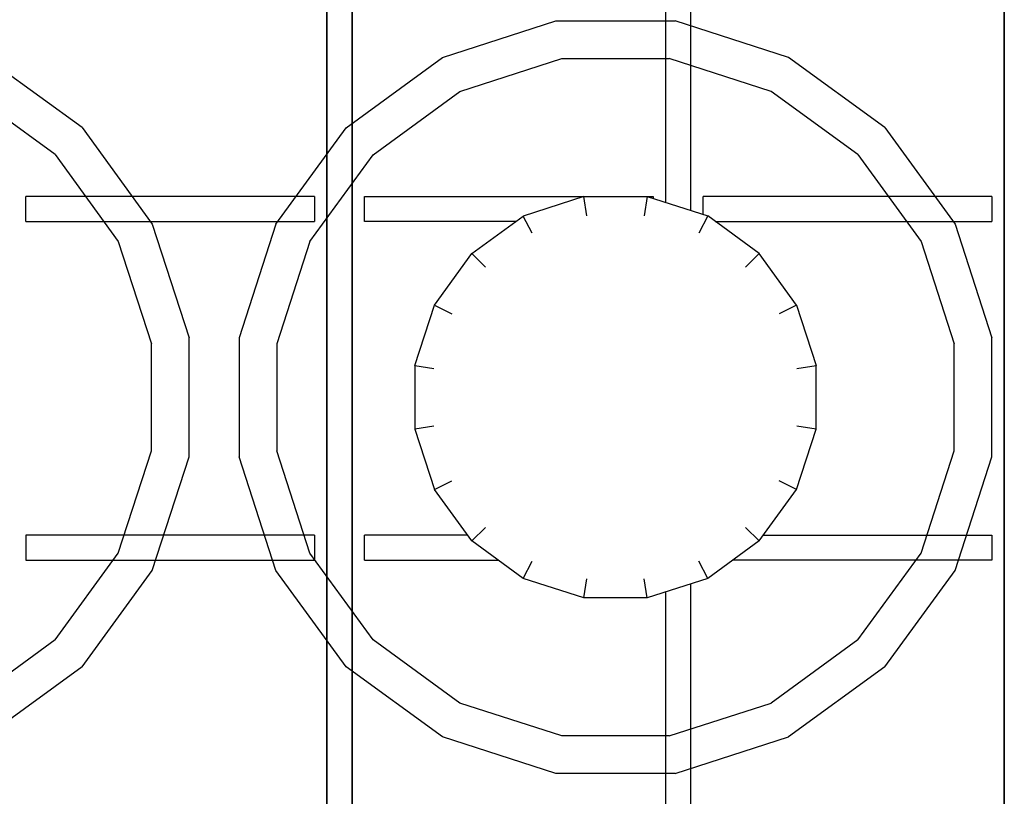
# Model space of a CAD drawing. Header units: millimetres. Extents: x 0 to 40100, y 0 to 29075.
# Tile 51 of 119: x 8727 to 8805, y 25597 to 25659. Entities that reach past the tile are written whole.
import ezdxf

# ---------------------------------------------------------------- set-up
doc = ezdxf.new("R2010")
doc.units = ezdxf.units.MM
doc.header["$MEASUREMENT"] = 0
doc.linetypes.add('AUSGEZOGEN', pattern=[0, 0])
doc.layers.get('0').update_dxf_attribs({"linetype": 'CONTINUOUS'})
doc.layers.add('ibmp_KT_Geräte-bauseits', color=7, linetype='AUSGEZOGEN', true_color=0x008000)
doc.styles.get("Standard").update_dxf_attribs({"font": 'TXT.SHX'})

# ---------------------------------------------------------------- blocks, each defined once
blk = doc.blocks.new('BLOCK_00415')
at = {"layer": 'ibmp_KT_Geräte-bauseits', "color": 0, "linetype": 'AUSGEZOGEN', "true_color": 0x000000}
for p, q in [((8751.1, 25725.1), (8751.1, 25347.1)), ((8753.1, 25347.1), (8753.1, 25725.1)), ((8805.1, 25725.1), (8805.1, 25347.1)), ((8780.1, 25643.98), (8780.1, 25676.22)), ((8778.1, 25675.58), (8778.1, 25644.62)), ((8760.31, 25656.16), (8769.35, 25659.1)), ((8769.35, 25659.1), (8778.85, 25659.1)), ((8787.89, 25656.16), (8778.85, 25659.1)), ((8731.58, 25650.58), (8723.89, 25656.16)), ((8752.62, 25650.56), (8760.31, 25656.16)), ((8795.58, 25650.58), (8787.89, 25656.16)), ((8761.69, 25653.46), (8769.83, 25656.1)), ((8769.83, 25656.1), (8778.38, 25656.1)), ((8786.51, 25653.46), (8778.38, 25656.1)), ((8729.43, 25648.44), (8722.51, 25653.46)), ((8754.77, 25648.42), (8761.69, 25653.46)), ((8793.43, 25648.44), (8786.51, 25653.46)), ((8731.58, 25650.58), (8737.17, 25642.88)), ((8747.03, 25642.88), (8752.62, 25650.56)), ((8795.58, 25650.58), (8801.17, 25642.88)), ((8729.43, 25648.44), (8734.46, 25641.5)), ((8749.74, 25641.5), (8754.77, 25648.42)), ((8793.43, 25648.44), (8798.46, 25641.5)), ((8727.1, 25643.1), (8727.1, 25645.1)), ((8750.1, 25645.1), (8727.1, 25645.1)), ((8750.1, 25645.1), (8750.1, 25643.1)), ((8754.1, 25645.1), (8777.1, 25645.1)), ((8754.1, 25643.1), (8754.1, 25645.1)), ((8771.57, 25645.1), (8766.75, 25643.52)), ((8771.81, 25643.56), (8771.57, 25645.1)), ((8776.63, 25645.1), (8776.39, 25643.56)), ((8776.63, 25645.1), (8781.45, 25643.54)), ((8777.1, 25645.1), (8777.1, 25644.94)), ((8781.1, 25643.64), (8781.1, 25645.1)), ((8804.1, 25645.1), (8781.1, 25645.1)), ((8804.1, 25645.1), (8804.1, 25643.1)), ((8727.1, 25643.1), (8750.1, 25643.1)), ((8737.17, 25642.88), (8740.1, 25633.84)), ((8747.03, 25642.88), (8744.1, 25633.84)), ((8766.16, 25643.1), (8754.1, 25643.1)), ((8762.64, 25640.54), (8766.75, 25643.52)), ((8767.45, 25642.16), (8766.75, 25643.52)), ((8781.45, 25643.54), (8780.75, 25642.16)), ((8785.56, 25640.56), (8781.45, 25643.54)), ((8782.06, 25643.1), (8804.1, 25643.1)), ((8801.17, 25642.88), (8804.1, 25633.84)), ((8734.46, 25641.5), (8737.1, 25633.36)), ((8749.74, 25641.5), (8747.1, 25633.36)), ((8798.46, 25641.5), (8801.1, 25633.36)), ((8759.66, 25636.44), (8762.64, 25640.54)), ((8762.64, 25640.54), (8763.73, 25639.46)), ((8785.56, 25640.56), (8784.47, 25639.46)), ((8788.54, 25636.44), (8785.56, 25640.56)), ((8758.1, 25631.62), (8759.66, 25636.44)), ((8759.66, 25636.44), (8761.04, 25635.74)), ((8788.54, 25636.44), (8787.16, 25635.74)), ((8788.54, 25636.44), (8790.1, 25631.62)), ((8740.1, 25624.34), (8740.1, 25633.84)), ((8744.1, 25633.84), (8744.1, 25624.34)), ((8804.1, 25624.34), (8804.1, 25633.84)), ((8737.1, 25624.82), (8737.1, 25633.36)), ((8747.1, 25633.36), (8747.1, 25624.82)), ((8801.1, 25624.82), (8801.1, 25633.36)), ((8758.1, 25631.62), (8759.63, 25631.38)), ((8758.1, 25631.62), (8758.1, 25626.56)), ((8788.57, 25631.38), (8790.1, 25631.62)), ((8790.1, 25626.56), (8790.1, 25631.62)), ((8759.63, 25626.8), (8758.1, 25626.56)), ((8758.1, 25626.56), (8759.67, 25621.74)), ((8788.54, 25621.74), (8790.1, 25626.56)), ((8790.1, 25626.56), (8788.57, 25626.8)), ((8734.46, 25616.68), (8737.1, 25624.82)), ((8749.74, 25616.68), (8747.1, 25624.82)), ((8798.46, 25616.68), (8801.1, 25624.82)), ((8737.17, 25615.3), (8740.1, 25624.34)), ((8747.03, 25615.3), (8744.1, 25624.34)), ((8801.17, 25615.3), (8804.1, 25624.34)), ((8759.67, 25621.74), (8761.04, 25622.44)), ((8788.54, 25621.74), (8787.16, 25622.44)), ((8762.65, 25617.64), (8759.67, 25621.74)), ((8785.56, 25617.64), (8788.54, 25621.74)), ((8763.74, 25618.72), (8762.65, 25617.64)), ((8784.47, 25618.72), (8785.56, 25617.64)), ((8727.1, 25618.1), (8727.1, 25616.1)), ((8750.1, 25618.1), (8727.1, 25618.1)), ((8750.1, 25618.1), (8750.1, 25616.1)), ((8754.1, 25616.1), (8754.1, 25618.1)), ((8762.32, 25618.1), (8754.1, 25618.1)), ((8785.89, 25618.1), (8804.1, 25618.1)), ((8804.1, 25618.1), (8804.1, 25616.1)), ((8766.75, 25614.66), (8762.65, 25617.64)), ((8785.56, 25617.64), (8781.45, 25614.66)), ((8729.43, 25609.76), (8734.46, 25616.68)), ((8749.75, 25616.68), (8749.74, 25616.68)), ((8754.77, 25609.76), (8749.74, 25616.68)), ((8793.43, 25609.76), (8798.46, 25616.68)), ((8727.1, 25616.1), (8750.1, 25616.1)), ((8754.1, 25616.1), (8764.77, 25616.1)), ((8766.75, 25614.66), (8767.45, 25616.04)), ((8781.45, 25614.66), (8780.75, 25616.04)), ((8804.1, 25616.1), (8783.44, 25616.1)), ((8731.58, 25607.62), (8737.17, 25615.3)), ((8747.04, 25615.3), (8747.03, 25615.3)), ((8752.62, 25607.62), (8747.03, 25615.3)), ((8771.57, 25613.1), (8766.75, 25614.66)), ((8771.57, 25613.1), (8771.81, 25614.62)), ((8776.63, 25613.1), (8776.39, 25614.62)), ((8781.45, 25614.66), (8776.63, 25613.1)), ((8795.58, 25607.62), (8801.17, 25615.3)), ((8780.1, 25581.98), (8780.1, 25614.22)), ((8776.63, 25613.1), (8771.57, 25613.1)), ((8778.1, 25613.58), (8778.1, 25582.62)), ((8729.43, 25609.76), (8722.51, 25604.72)), ((8754.77, 25609.76), (8754.78, 25609.76)), ((8761.69, 25604.72), (8754.77, 25609.76)), ((8793.43, 25609.76), (8786.51, 25604.72)), ((8731.58, 25607.62), (8723.89, 25602.02)), ((8752.62, 25607.62), (8752.63, 25607.62)), ((8760.31, 25602.02), (8752.62, 25607.62)), ((8795.58, 25607.62), (8787.89, 25602.02)), ((8769.83, 25602.1), (8761.69, 25604.72)), ((8778.38, 25602.1), (8786.51, 25604.72)), ((8769.35, 25599.1), (8760.31, 25602.02)), ((8778.38, 25602.1), (8769.83, 25602.1)), ((8778.85, 25599.1), (8787.89, 25602.02)), ((8778.85, 25599.1), (8769.35, 25599.1))]:
    blk.add_line(p, q, dxfattribs=at)
at = {"color": 0, "true_color": 0x000000}
blk.add_attdef('', (0, 0), '', height=1, dxfattribs=at)
blk = doc.blocks.new('BLOCK_00416')
at = {"layer": 'ibmp_KT_Geräte-bauseits', "color": 0, "linetype": 'AUSGEZOGEN', "true_color": 0x000000}
for p, q in [((8751.1, 25347.1), (8751.1, 25725.1)), ((8753.1, 25725.1), (8753.1, 25347.1)), ((8805.1, 25347.1), (8805.1, 25725.1)), ((8780.1, 25643.98), (8780.1, 25676.22)), ((8778.1, 25675.58), (8778.1, 25644.62)), ((8760.31, 25656.16), (8769.35, 25659.1)), ((8769.35, 25659.1), (8778.85, 25659.1)), ((8787.89, 25656.16), (8778.85, 25659.1)), ((8731.58, 25650.58), (8723.89, 25656.16)), ((8752.62, 25650.56), (8760.31, 25656.16)), ((8795.58, 25650.58), (8787.89, 25656.16)), ((8761.69, 25653.46), (8769.83, 25656.1)), ((8769.83, 25656.1), (8778.38, 25656.1)), ((8786.51, 25653.46), (8778.38, 25656.1)), ((8729.43, 25648.44), (8722.51, 25653.46)), ((8754.77, 25648.42), (8761.69, 25653.46)), ((8793.43, 25648.44), (8786.51, 25653.46)), ((8731.58, 25650.58), (8737.17, 25642.88)), ((8747.03, 25642.88), (8752.62, 25650.56)), ((8795.58, 25650.58), (8801.17, 25642.88)), ((8729.43, 25648.44), (8734.46, 25641.5)), ((8749.74, 25641.5), (8754.77, 25648.42)), ((8793.43, 25648.44), (8798.46, 25641.5)), ((8727.1, 25643.1), (8727.1, 25645.1)), ((8750.1, 25645.1), (8727.1, 25645.1)), ((8750.1, 25645.1), (8750.1, 25643.1)), ((8754.1, 25645.1), (8777.1, 25645.1)), ((8754.1, 25643.1), (8754.1, 25645.1)), ((8771.57, 25645.1), (8766.75, 25643.52)), ((8771.81, 25643.56), (8771.57, 25645.1)), ((8776.63, 25645.1), (8776.39, 25643.56)), ((8776.63, 25645.1), (8781.45, 25643.54)), ((8777.1, 25645.1), (8777.1, 25644.94)), ((8781.1, 25643.64), (8781.1, 25645.1)), ((8804.1, 25645.1), (8781.1, 25645.1)), ((8804.1, 25645.1), (8804.1, 25643.1)), ((8727.1, 25643.1), (8750.1, 25643.1)), ((8737.17, 25642.88), (8740.1, 25633.84)), ((8747.03, 25642.88), (8744.1, 25633.84)), ((8766.16, 25643.1), (8754.1, 25643.1)), ((8762.64, 25640.54), (8766.75, 25643.52)), ((8767.45, 25642.16), (8766.75, 25643.52)), ((8781.45, 25643.54), (8780.75, 25642.16)), ((8785.56, 25640.56), (8781.45, 25643.54)), ((8782.06, 25643.1), (8804.1, 25643.1)), ((8801.17, 25642.88), (8804.1, 25633.84)), ((8734.46, 25641.5), (8737.1, 25633.36)), ((8749.74, 25641.5), (8747.1, 25633.36)), ((8798.46, 25641.5), (8801.1, 25633.36)), ((8759.66, 25636.44), (8762.64, 25640.54)), ((8762.64, 25640.54), (8763.73, 25639.46)), ((8785.56, 25640.56), (8784.47, 25639.46)), ((8788.54, 25636.44), (8785.56, 25640.56)), ((8758.1, 25631.62), (8759.66, 25636.44)), ((8759.66, 25636.44), (8761.04, 25635.74)), ((8788.54, 25636.44), (8787.16, 25635.74)), ((8788.54, 25636.44), (8790.1, 25631.62)), ((8740.1, 25624.34), (8740.1, 25633.84)), ((8744.1, 25633.84), (8744.1, 25624.34)), ((8804.1, 25624.34), (8804.1, 25633.84)), ((8737.1, 25624.82), (8737.1, 25633.36)), ((8747.1, 25633.36), (8747.1, 25624.82)), ((8801.1, 25624.82), (8801.1, 25633.36)), ((8758.1, 25631.62), (8759.63, 25631.38)), ((8758.1, 25631.62), (8758.1, 25626.56)), ((8788.57, 25631.38), (8790.1, 25631.62)), ((8790.1, 25626.56), (8790.1, 25631.62)), ((8759.63, 25626.8), (8758.1, 25626.56)), ((8758.1, 25626.56), (8759.67, 25621.74)), ((8788.54, 25621.74), (8790.1, 25626.56)), ((8790.1, 25626.56), (8788.57, 25626.8)), ((8734.46, 25616.68), (8737.1, 25624.82)), ((8749.74, 25616.68), (8747.1, 25624.82)), ((8798.46, 25616.68), (8801.1, 25624.82)), ((8737.17, 25615.3), (8740.1, 25624.34)), ((8747.03, 25615.3), (8744.1, 25624.34)), ((8801.17, 25615.3), (8804.1, 25624.34)), ((8759.67, 25621.74), (8761.04, 25622.44)), ((8788.54, 25621.74), (8787.16, 25622.44)), ((8762.65, 25617.64), (8759.67, 25621.74)), ((8785.56, 25617.64), (8788.54, 25621.74)), ((8763.74, 25618.72), (8762.65, 25617.64)), ((8784.47, 25618.72), (8785.56, 25617.64)), ((8727.1, 25618.1), (8727.1, 25616.1)), ((8750.1, 25618.1), (8727.1, 25618.1)), ((8750.1, 25618.1), (8750.1, 25616.1)), ((8754.1, 25616.1), (8754.1, 25618.1)), ((8762.32, 25618.1), (8754.1, 25618.1)), ((8785.89, 25618.1), (8804.1, 25618.1)), ((8804.1, 25618.1), (8804.1, 25616.1)), ((8766.75, 25614.66), (8762.65, 25617.64)), ((8785.56, 25617.64), (8781.45, 25614.66)), ((8729.43, 25609.76), (8734.46, 25616.68)), ((8749.75, 25616.68), (8749.74, 25616.68)), ((8754.77, 25609.76), (8749.74, 25616.68)), ((8793.43, 25609.76), (8798.46, 25616.68)), ((8727.1, 25616.1), (8750.1, 25616.1)), ((8754.1, 25616.1), (8764.77, 25616.1)), ((8766.75, 25614.66), (8767.45, 25616.04)), ((8781.45, 25614.66), (8780.75, 25616.04)), ((8804.1, 25616.1), (8783.44, 25616.1)), ((8731.58, 25607.62), (8737.17, 25615.3)), ((8747.04, 25615.3), (8747.03, 25615.3)), ((8752.62, 25607.62), (8747.03, 25615.3)), ((8771.57, 25613.1), (8766.75, 25614.66)), ((8771.57, 25613.1), (8771.81, 25614.62)), ((8776.63, 25613.1), (8776.39, 25614.62)), ((8781.45, 25614.66), (8776.63, 25613.1)), ((8795.58, 25607.62), (8801.17, 25615.3)), ((8780.1, 25581.98), (8780.1, 25614.22)), ((8776.63, 25613.1), (8771.57, 25613.1)), ((8778.1, 25613.58), (8778.1, 25582.62)), ((8729.43, 25609.76), (8722.51, 25604.72)), ((8754.77, 25609.76), (8754.78, 25609.76)), ((8761.69, 25604.72), (8754.77, 25609.76)), ((8793.43, 25609.76), (8786.51, 25604.72)), ((8731.58, 25607.62), (8723.89, 25602.02)), ((8752.62, 25607.62), (8752.63, 25607.62)), ((8760.31, 25602.02), (8752.62, 25607.62)), ((8795.58, 25607.62), (8787.89, 25602.02)), ((8769.83, 25602.1), (8761.69, 25604.72)), ((8778.38, 25602.1), (8786.51, 25604.72)), ((8769.35, 25599.1), (8760.31, 25602.02)), ((8778.38, 25602.1), (8769.83, 25602.1)), ((8778.85, 25599.1), (8787.89, 25602.02)), ((8778.85, 25599.1), (8769.35, 25599.1))]:
    blk.add_line(p, q, dxfattribs=at)
at = {"color": 0, "true_color": 0x000000}
blk.add_attdef('', (0, 0), '', height=1, dxfattribs=at)
blk = doc.blocks.new('BLOCK_00417')
at = {"layer": 'ibmp_KT_Geräte-bauseits', "color": 0, "linetype": 'AUSGEZOGEN', "true_color": 0x000000}
for p, q in [((8751.1, 25347.1), (8751.1, 25725.1)), ((8753.1, 25725.1), (8753.1, 25347.1)), ((8805.1, 25347.1), (8805.1, 25725.1)), ((8780.1, 25643.98), (8780.1, 25676.22)), ((8778.1, 25675.58), (8778.1, 25644.62)), ((8760.31, 25656.16), (8769.35, 25659.1)), ((8769.35, 25659.1), (8778.85, 25659.1)), ((8787.89, 25656.16), (8778.85, 25659.1)), ((8731.58, 25650.58), (8723.89, 25656.16)), ((8752.62, 25650.56), (8760.31, 25656.16)), ((8795.58, 25650.58), (8787.89, 25656.16)), ((8761.69, 25653.46), (8769.83, 25656.1)), ((8769.83, 25656.1), (8778.38, 25656.1)), ((8786.51, 25653.46), (8778.38, 25656.1)), ((8729.43, 25648.44), (8722.51, 25653.46)), ((8754.77, 25648.42), (8761.69, 25653.46)), ((8793.43, 25648.44), (8786.51, 25653.46)), ((8731.58, 25650.58), (8737.17, 25642.88)), ((8747.03, 25642.88), (8752.62, 25650.56)), ((8795.58, 25650.58), (8801.17, 25642.88)), ((8729.43, 25648.44), (8734.46, 25641.5)), ((8749.74, 25641.5), (8754.77, 25648.42)), ((8793.43, 25648.44), (8798.46, 25641.5)), ((8727.1, 25643.1), (8727.1, 25645.1)), ((8750.1, 25645.1), (8727.1, 25645.1)), ((8750.1, 25645.1), (8750.1, 25643.1)), ((8754.1, 25645.1), (8777.1, 25645.1)), ((8754.1, 25643.1), (8754.1, 25645.1)), ((8771.57, 25645.1), (8766.75, 25643.52)), ((8771.81, 25643.56), (8771.57, 25645.1)), ((8776.63, 25645.1), (8776.39, 25643.56)), ((8776.63, 25645.1), (8781.45, 25643.54)), ((8777.1, 25645.1), (8777.1, 25644.94)), ((8781.1, 25643.64), (8781.1, 25645.1)), ((8804.1, 25645.1), (8781.1, 25645.1)), ((8804.1, 25645.1), (8804.1, 25643.1)), ((8727.1, 25643.1), (8750.1, 25643.1)), ((8737.17, 25642.88), (8740.1, 25633.84)), ((8747.03, 25642.88), (8744.1, 25633.84)), ((8766.16, 25643.1), (8754.1, 25643.1)), ((8762.64, 25640.54), (8766.75, 25643.52)), ((8767.45, 25642.16), (8766.75, 25643.52)), ((8781.45, 25643.54), (8780.75, 25642.16)), ((8785.56, 25640.56), (8781.45, 25643.54)), ((8782.06, 25643.1), (8804.1, 25643.1)), ((8801.17, 25642.88), (8804.1, 25633.84)), ((8734.46, 25641.5), (8737.1, 25633.36)), ((8749.74, 25641.5), (8747.1, 25633.36)), ((8798.46, 25641.5), (8801.1, 25633.36)), ((8759.66, 25636.44), (8762.64, 25640.54)), ((8762.64, 25640.54), (8763.73, 25639.46)), ((8785.56, 25640.56), (8784.47, 25639.46)), ((8788.54, 25636.44), (8785.56, 25640.56)), ((8758.1, 25631.62), (8759.66, 25636.44)), ((8759.66, 25636.44), (8761.04, 25635.74)), ((8788.54, 25636.44), (8787.16, 25635.74)), ((8788.54, 25636.44), (8790.1, 25631.62)), ((8740.1, 25624.34), (8740.1, 25633.84)), ((8744.1, 25633.84), (8744.1, 25624.34)), ((8804.1, 25624.34), (8804.1, 25633.84)), ((8737.1, 25624.82), (8737.1, 25633.36)), ((8747.1, 25633.36), (8747.1, 25624.82)), ((8801.1, 25624.82), (8801.1, 25633.36)), ((8758.1, 25631.62), (8759.63, 25631.38)), ((8758.1, 25631.62), (8758.1, 25626.56)), ((8788.57, 25631.38), (8790.1, 25631.62)), ((8790.1, 25626.56), (8790.1, 25631.62)), ((8759.63, 25626.8), (8758.1, 25626.56)), ((8758.1, 25626.56), (8759.67, 25621.74)), ((8788.54, 25621.74), (8790.1, 25626.56)), ((8790.1, 25626.56), (8788.57, 25626.8)), ((8734.46, 25616.68), (8737.1, 25624.82)), ((8749.74, 25616.68), (8747.1, 25624.82)), ((8798.46, 25616.68), (8801.1, 25624.82)), ((8737.17, 25615.3), (8740.1, 25624.34)), ((8747.03, 25615.3), (8744.1, 25624.34)), ((8801.17, 25615.3), (8804.1, 25624.34)), ((8759.67, 25621.74), (8761.04, 25622.44)), ((8788.54, 25621.74), (8787.16, 25622.44)), ((8762.65, 25617.64), (8759.67, 25621.74)), ((8785.56, 25617.64), (8788.54, 25621.74)), ((8763.74, 25618.72), (8762.65, 25617.64)), ((8784.47, 25618.72), (8785.56, 25617.64)), ((8727.1, 25618.1), (8727.1, 25616.1)), ((8750.1, 25618.1), (8727.1, 25618.1)), ((8750.1, 25618.1), (8750.1, 25616.1)), ((8754.1, 25616.1), (8754.1, 25618.1)), ((8762.32, 25618.1), (8754.1, 25618.1)), ((8785.89, 25618.1), (8804.1, 25618.1)), ((8804.1, 25618.1), (8804.1, 25616.1)), ((8766.75, 25614.66), (8762.65, 25617.64)), ((8785.56, 25617.64), (8781.45, 25614.66)), ((8729.43, 25609.76), (8734.46, 25616.68)), ((8749.75, 25616.68), (8749.74, 25616.68)), ((8754.77, 25609.76), (8749.74, 25616.68)), ((8793.43, 25609.76), (8798.46, 25616.68)), ((8727.1, 25616.1), (8750.1, 25616.1)), ((8754.1, 25616.1), (8764.77, 25616.1)), ((8766.75, 25614.66), (8767.45, 25616.04)), ((8781.45, 25614.66), (8780.75, 25616.04)), ((8804.1, 25616.1), (8783.44, 25616.1)), ((8731.58, 25607.62), (8737.17, 25615.3)), ((8747.04, 25615.3), (8747.03, 25615.3)), ((8752.62, 25607.62), (8747.03, 25615.3)), ((8771.57, 25613.1), (8766.75, 25614.66)), ((8771.57, 25613.1), (8771.81, 25614.62)), ((8776.63, 25613.1), (8776.39, 25614.62)), ((8781.45, 25614.66), (8776.63, 25613.1)), ((8795.58, 25607.62), (8801.17, 25615.3)), ((8780.1, 25581.98), (8780.1, 25614.22)), ((8776.63, 25613.1), (8771.57, 25613.1)), ((8778.1, 25613.58), (8778.1, 25582.62)), ((8729.43, 25609.76), (8722.51, 25604.72)), ((8754.77, 25609.76), (8754.78, 25609.76)), ((8761.69, 25604.72), (8754.77, 25609.76)), ((8793.43, 25609.76), (8786.51, 25604.72)), ((8731.58, 25607.62), (8723.89, 25602.02)), ((8752.62, 25607.62), (8752.63, 25607.62)), ((8760.31, 25602.02), (8752.62, 25607.62)), ((8795.58, 25607.62), (8787.89, 25602.02)), ((8769.83, 25602.1), (8761.69, 25604.72)), ((8778.38, 25602.1), (8786.51, 25604.72)), ((8769.35, 25599.1), (8760.31, 25602.02)), ((8778.38, 25602.1), (8769.83, 25602.1)), ((8778.85, 25599.1), (8787.89, 25602.02)), ((8778.85, 25599.1), (8769.35, 25599.1))]:
    blk.add_line(p, q, dxfattribs=at)
at = {"color": 0, "true_color": 0x000000}
blk.add_attdef('', (0, 0), '', height=1, dxfattribs=at)
blk = doc.blocks.new('BLOCK_00418')
at = {"layer": 'ibmp_KT_Geräte-bauseits', "color": 0, "linetype": 'AUSGEZOGEN', "true_color": 0x000000}
for p, q in [((8751.1, 25347.1), (8751.1, 25725.1)), ((8753.1, 25725.1), (8753.1, 25347.1)), ((8805.1, 25347.1), (8805.1, 25725.1)), ((8780.1, 25643.98), (8780.1, 25676.22)), ((8778.1, 25675.58), (8778.1, 25644.62)), ((8760.31, 25656.16), (8769.35, 25659.1)), ((8769.35, 25659.1), (8778.85, 25659.1)), ((8787.89, 25656.16), (8778.85, 25659.1)), ((8731.58, 25650.58), (8723.89, 25656.16)), ((8752.62, 25650.56), (8760.31, 25656.16)), ((8795.58, 25650.58), (8787.89, 25656.16)), ((8761.69, 25653.46), (8769.83, 25656.1)), ((8769.83, 25656.1), (8778.38, 25656.1)), ((8786.51, 25653.46), (8778.38, 25656.1)), ((8729.43, 25648.44), (8722.51, 25653.46)), ((8754.77, 25648.42), (8761.69, 25653.46)), ((8793.43, 25648.44), (8786.51, 25653.46)), ((8731.58, 25650.58), (8737.17, 25642.88)), ((8747.03, 25642.88), (8752.62, 25650.56)), ((8795.58, 25650.58), (8801.17, 25642.88)), ((8729.43, 25648.44), (8734.46, 25641.5)), ((8749.74, 25641.5), (8754.77, 25648.42)), ((8793.43, 25648.44), (8798.46, 25641.5)), ((8727.1, 25643.1), (8727.1, 25645.1)), ((8750.1, 25645.1), (8727.1, 25645.1)), ((8750.1, 25645.1), (8750.1, 25643.1)), ((8754.1, 25645.1), (8777.1, 25645.1)), ((8754.1, 25643.1), (8754.1, 25645.1)), ((8771.57, 25645.1), (8766.75, 25643.52)), ((8771.81, 25643.56), (8771.57, 25645.1)), ((8776.63, 25645.1), (8776.39, 25643.56)), ((8776.63, 25645.1), (8781.45, 25643.54)), ((8777.1, 25645.1), (8777.1, 25644.94)), ((8781.1, 25643.64), (8781.1, 25645.1)), ((8804.1, 25645.1), (8781.1, 25645.1)), ((8804.1, 25645.1), (8804.1, 25643.1)), ((8727.1, 25643.1), (8750.1, 25643.1)), ((8737.17, 25642.88), (8740.1, 25633.84)), ((8747.03, 25642.88), (8744.1, 25633.84)), ((8766.16, 25643.1), (8754.1, 25643.1)), ((8762.64, 25640.54), (8766.75, 25643.52)), ((8767.45, 25642.16), (8766.75, 25643.52)), ((8781.45, 25643.54), (8780.75, 25642.16)), ((8785.56, 25640.56), (8781.45, 25643.54)), ((8782.06, 25643.1), (8804.1, 25643.1)), ((8801.17, 25642.88), (8804.1, 25633.84)), ((8734.46, 25641.5), (8737.1, 25633.36)), ((8749.74, 25641.5), (8747.1, 25633.36)), ((8798.46, 25641.5), (8801.1, 25633.36)), ((8759.66, 25636.44), (8762.64, 25640.54)), ((8762.64, 25640.54), (8763.73, 25639.46)), ((8785.56, 25640.56), (8784.47, 25639.46)), ((8788.54, 25636.44), (8785.56, 25640.56)), ((8758.1, 25631.62), (8759.66, 25636.44)), ((8759.66, 25636.44), (8761.04, 25635.74)), ((8788.54, 25636.44), (8787.16, 25635.74)), ((8788.54, 25636.44), (8790.1, 25631.62)), ((8740.1, 25624.34), (8740.1, 25633.84)), ((8744.1, 25633.84), (8744.1, 25624.34)), ((8804.1, 25624.34), (8804.1, 25633.84)), ((8737.1, 25624.82), (8737.1, 25633.36)), ((8747.1, 25633.36), (8747.1, 25624.82)), ((8801.1, 25624.82), (8801.1, 25633.36)), ((8758.1, 25631.62), (8759.63, 25631.38)), ((8758.1, 25631.62), (8758.1, 25626.56)), ((8788.57, 25631.38), (8790.1, 25631.62)), ((8790.1, 25626.56), (8790.1, 25631.62)), ((8759.63, 25626.8), (8758.1, 25626.56)), ((8758.1, 25626.56), (8759.67, 25621.74)), ((8788.54, 25621.74), (8790.1, 25626.56)), ((8790.1, 25626.56), (8788.57, 25626.8)), ((8734.46, 25616.68), (8737.1, 25624.82)), ((8749.74, 25616.68), (8747.1, 25624.82)), ((8798.46, 25616.68), (8801.1, 25624.82)), ((8737.17, 25615.3), (8740.1, 25624.34)), ((8747.03, 25615.3), (8744.1, 25624.34)), ((8801.17, 25615.3), (8804.1, 25624.34)), ((8759.67, 25621.74), (8761.04, 25622.44)), ((8788.54, 25621.74), (8787.16, 25622.44)), ((8762.65, 25617.64), (8759.67, 25621.74)), ((8785.56, 25617.64), (8788.54, 25621.74)), ((8763.74, 25618.72), (8762.65, 25617.64)), ((8784.47, 25618.72), (8785.56, 25617.64)), ((8727.1, 25618.1), (8727.1, 25616.1)), ((8750.1, 25618.1), (8727.1, 25618.1)), ((8750.1, 25618.1), (8750.1, 25616.1)), ((8754.1, 25616.1), (8754.1, 25618.1)), ((8762.32, 25618.1), (8754.1, 25618.1)), ((8785.89, 25618.1), (8804.1, 25618.1)), ((8804.1, 25618.1), (8804.1, 25616.1)), ((8766.75, 25614.66), (8762.65, 25617.64)), ((8785.56, 25617.64), (8781.45, 25614.66)), ((8729.43, 25609.76), (8734.46, 25616.68)), ((8749.75, 25616.68), (8749.74, 25616.68)), ((8754.77, 25609.76), (8749.74, 25616.68)), ((8793.43, 25609.76), (8798.46, 25616.68)), ((8727.1, 25616.1), (8750.1, 25616.1)), ((8754.1, 25616.1), (8764.77, 25616.1)), ((8766.75, 25614.66), (8767.45, 25616.04)), ((8781.45, 25614.66), (8780.75, 25616.04)), ((8804.1, 25616.1), (8783.44, 25616.1)), ((8731.58, 25607.62), (8737.17, 25615.3)), ((8747.04, 25615.3), (8747.03, 25615.3)), ((8752.62, 25607.62), (8747.03, 25615.3)), ((8771.57, 25613.1), (8766.75, 25614.66)), ((8771.57, 25613.1), (8771.81, 25614.62)), ((8776.63, 25613.1), (8776.39, 25614.62)), ((8781.45, 25614.66), (8776.63, 25613.1)), ((8795.58, 25607.62), (8801.17, 25615.3)), ((8780.1, 25581.98), (8780.1, 25614.22)), ((8776.63, 25613.1), (8771.57, 25613.1)), ((8778.1, 25613.58), (8778.1, 25582.62)), ((8729.43, 25609.76), (8722.51, 25604.72)), ((8754.77, 25609.76), (8754.78, 25609.76)), ((8761.69, 25604.72), (8754.77, 25609.76)), ((8793.43, 25609.76), (8786.51, 25604.72)), ((8731.58, 25607.62), (8723.89, 25602.02)), ((8752.62, 25607.62), (8752.63, 25607.62)), ((8760.31, 25602.02), (8752.62, 25607.62)), ((8795.58, 25607.62), (8787.89, 25602.02)), ((8769.83, 25602.1), (8761.69, 25604.72)), ((8778.38, 25602.1), (8786.51, 25604.72)), ((8769.35, 25599.1), (8760.31, 25602.02)), ((8778.38, 25602.1), (8769.83, 25602.1)), ((8778.85, 25599.1), (8787.89, 25602.02)), ((8778.85, 25599.1), (8769.35, 25599.1))]:
    blk.add_line(p, q, dxfattribs=at)
at = {"color": 0, "true_color": 0x000000}
blk.add_attdef('', (0, 0), '', height=1, dxfattribs=at)
blk = doc.blocks.new('BLOCK_00419')
at = {"layer": 'ibmp_KT_Geräte-bauseits', "color": 0, "linetype": 'AUSGEZOGEN', "true_color": 0x000000}
for p, q in [((8751.1, 25347.1), (8751.1, 25725.1)), ((8753.1, 25725.1), (8753.1, 25347.1)), ((8805.1, 25347.1), (8805.1, 25725.1)), ((8780.1, 25643.98), (8780.1, 25676.22)), ((8778.1, 25675.58), (8778.1, 25644.62)), ((8760.31, 25656.16), (8769.35, 25659.1)), ((8769.35, 25659.1), (8778.85, 25659.1)), ((8787.89, 25656.16), (8778.85, 25659.1)), ((8731.58, 25650.58), (8723.89, 25656.16)), ((8752.62, 25650.56), (8760.31, 25656.16)), ((8795.58, 25650.58), (8787.89, 25656.16)), ((8761.69, 25653.46), (8769.83, 25656.1)), ((8769.83, 25656.1), (8778.38, 25656.1)), ((8786.51, 25653.46), (8778.38, 25656.1)), ((8729.43, 25648.44), (8722.51, 25653.46)), ((8754.77, 25648.42), (8761.69, 25653.46)), ((8793.43, 25648.44), (8786.51, 25653.46)), ((8731.58, 25650.58), (8737.17, 25642.88)), ((8747.03, 25642.88), (8752.62, 25650.56)), ((8795.58, 25650.58), (8801.17, 25642.88)), ((8729.43, 25648.44), (8734.46, 25641.5)), ((8749.74, 25641.5), (8754.77, 25648.42)), ((8793.43, 25648.44), (8798.46, 25641.5)), ((8727.1, 25643.1), (8727.1, 25645.1)), ((8750.1, 25645.1), (8727.1, 25645.1)), ((8750.1, 25645.1), (8750.1, 25643.1)), ((8754.1, 25645.1), (8777.1, 25645.1)), ((8754.1, 25643.1), (8754.1, 25645.1)), ((8771.57, 25645.1), (8766.75, 25643.52)), ((8771.81, 25643.56), (8771.57, 25645.1)), ((8776.63, 25645.1), (8776.39, 25643.56)), ((8776.63, 25645.1), (8781.45, 25643.54)), ((8777.1, 25645.1), (8777.1, 25644.94)), ((8781.1, 25643.64), (8781.1, 25645.1)), ((8804.1, 25645.1), (8781.1, 25645.1)), ((8804.1, 25645.1), (8804.1, 25643.1)), ((8727.1, 25643.1), (8750.1, 25643.1)), ((8737.17, 25642.88), (8740.1, 25633.84)), ((8747.03, 25642.88), (8744.1, 25633.84)), ((8766.16, 25643.1), (8754.1, 25643.1)), ((8762.64, 25640.54), (8766.75, 25643.52)), ((8767.45, 25642.16), (8766.75, 25643.52)), ((8781.45, 25643.54), (8780.75, 25642.16)), ((8785.56, 25640.56), (8781.45, 25643.54)), ((8782.06, 25643.1), (8804.1, 25643.1)), ((8801.17, 25642.88), (8804.1, 25633.84)), ((8734.46, 25641.5), (8737.1, 25633.36)), ((8749.74, 25641.5), (8747.1, 25633.36)), ((8798.46, 25641.5), (8801.1, 25633.36)), ((8759.66, 25636.44), (8762.64, 25640.54)), ((8762.64, 25640.54), (8763.73, 25639.46)), ((8785.56, 25640.56), (8784.47, 25639.46)), ((8788.54, 25636.44), (8785.56, 25640.56)), ((8758.1, 25631.62), (8759.66, 25636.44)), ((8759.66, 25636.44), (8761.04, 25635.74)), ((8788.54, 25636.44), (8787.16, 25635.74)), ((8788.54, 25636.44), (8790.1, 25631.62)), ((8740.1, 25624.34), (8740.1, 25633.84)), ((8744.1, 25633.84), (8744.1, 25624.34)), ((8804.1, 25624.34), (8804.1, 25633.84)), ((8737.1, 25624.82), (8737.1, 25633.36)), ((8747.1, 25633.36), (8747.1, 25624.82)), ((8801.1, 25624.82), (8801.1, 25633.36)), ((8758.1, 25631.62), (8759.63, 25631.38)), ((8758.1, 25631.62), (8758.1, 25626.56)), ((8788.57, 25631.38), (8790.1, 25631.62)), ((8790.1, 25626.56), (8790.1, 25631.62)), ((8759.63, 25626.8), (8758.1, 25626.56)), ((8758.1, 25626.56), (8759.67, 25621.74)), ((8788.54, 25621.74), (8790.1, 25626.56)), ((8790.1, 25626.56), (8788.57, 25626.8)), ((8734.46, 25616.68), (8737.1, 25624.82)), ((8749.74, 25616.68), (8747.1, 25624.82)), ((8798.46, 25616.68), (8801.1, 25624.82)), ((8737.17, 25615.3), (8740.1, 25624.34)), ((8747.03, 25615.3), (8744.1, 25624.34)), ((8801.17, 25615.3), (8804.1, 25624.34)), ((8759.67, 25621.74), (8761.04, 25622.44)), ((8788.54, 25621.74), (8787.16, 25622.44)), ((8762.65, 25617.64), (8759.67, 25621.74)), ((8785.56, 25617.64), (8788.54, 25621.74)), ((8763.74, 25618.72), (8762.65, 25617.64)), ((8784.47, 25618.72), (8785.56, 25617.64)), ((8727.1, 25618.1), (8727.1, 25616.1)), ((8750.1, 25618.1), (8727.1, 25618.1)), ((8750.1, 25618.1), (8750.1, 25616.1)), ((8754.1, 25616.1), (8754.1, 25618.1)), ((8762.32, 25618.1), (8754.1, 25618.1)), ((8785.89, 25618.1), (8804.1, 25618.1)), ((8804.1, 25618.1), (8804.1, 25616.1)), ((8766.75, 25614.66), (8762.65, 25617.64)), ((8785.56, 25617.64), (8781.45, 25614.66)), ((8729.43, 25609.76), (8734.46, 25616.68)), ((8749.75, 25616.68), (8749.74, 25616.68)), ((8754.77, 25609.76), (8749.74, 25616.68)), ((8793.43, 25609.76), (8798.46, 25616.68)), ((8727.1, 25616.1), (8750.1, 25616.1)), ((8754.1, 25616.1), (8764.77, 25616.1)), ((8766.75, 25614.66), (8767.45, 25616.04)), ((8781.45, 25614.66), (8780.75, 25616.04)), ((8804.1, 25616.1), (8783.44, 25616.1)), ((8731.58, 25607.62), (8737.17, 25615.3)), ((8747.04, 25615.3), (8747.03, 25615.3)), ((8752.62, 25607.62), (8747.03, 25615.3)), ((8771.57, 25613.1), (8766.75, 25614.66)), ((8771.57, 25613.1), (8771.81, 25614.62)), ((8776.63, 25613.1), (8776.39, 25614.62)), ((8781.45, 25614.66), (8776.63, 25613.1)), ((8795.58, 25607.62), (8801.17, 25615.3)), ((8780.1, 25581.98), (8780.1, 25614.22)), ((8776.63, 25613.1), (8771.57, 25613.1)), ((8778.1, 25613.58), (8778.1, 25582.62)), ((8729.43, 25609.76), (8722.51, 25604.72)), ((8754.77, 25609.76), (8754.78, 25609.76)), ((8761.69, 25604.72), (8754.77, 25609.76)), ((8793.43, 25609.76), (8786.51, 25604.72)), ((8731.58, 25607.62), (8723.89, 25602.02)), ((8752.62, 25607.62), (8752.63, 25607.62)), ((8760.31, 25602.02), (8752.62, 25607.62)), ((8795.58, 25607.62), (8787.89, 25602.02)), ((8769.83, 25602.1), (8761.69, 25604.72)), ((8778.38, 25602.1), (8786.51, 25604.72)), ((8769.35, 25599.1), (8760.31, 25602.02)), ((8778.38, 25602.1), (8769.83, 25602.1)), ((8778.85, 25599.1), (8787.89, 25602.02)), ((8778.85, 25599.1), (8769.35, 25599.1))]:
    blk.add_line(p, q, dxfattribs=at)
at = {"color": 0, "true_color": 0x000000}
blk.add_attdef('', (0, 0), '', height=1, dxfattribs=at)

msp = doc.modelspace()

# ---------------------------------------------------------------- block references
at = {"layer": 'ibmp_KT_Geräte-bauseits', "color": 0, "true_color": 0x000000}
for name in ['BLOCK_00415', 'BLOCK_00416', 'BLOCK_00417', 'BLOCK_00418', 'BLOCK_00419']:
    msp.add_blockref(name, (0, 0), dxfattribs=at)

doc.saveas('drawing.dxf')
